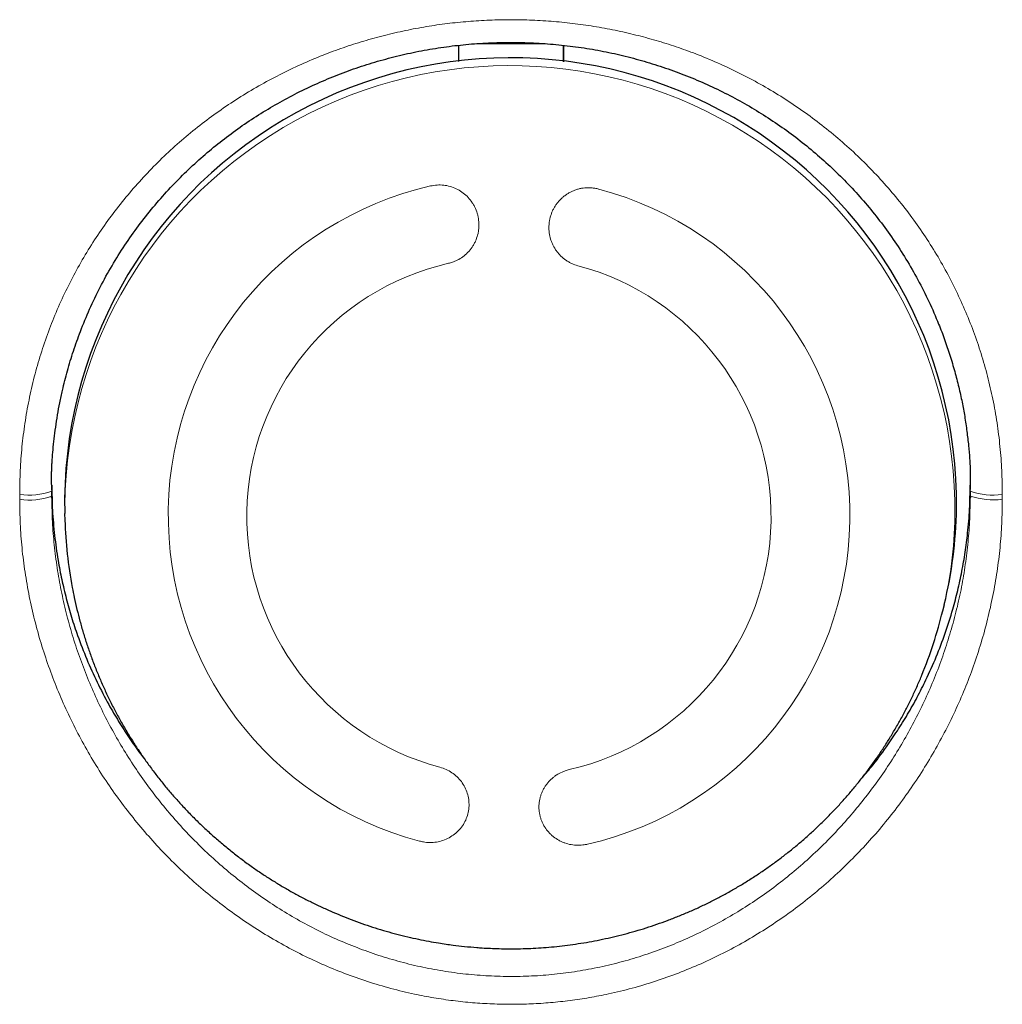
# Model space of a CAD drawing. Header units: millimetres. Extents: x 8 to 869, y 12 to 812.
# Tile 207 of 230: x 483 to 494, y 715 to 727. Entities that reach past the tile are written whole.
import ezdxf

# ---------------------------------------------------------------- set-up
doc = ezdxf.new("R2010")
doc.units = ezdxf.units.MM

msp = doc.modelspace()

# ---------------------------------------------------------------- linework, layer by layer
at = {"color": 7, "linetype": 'Continuous', "lineweight": 30}
for p, q in [((488.777, 726.244), (487.995, 726.244)), ((487.787, 726.226), (487.787, 726.04)), ((488.987, 726.037), (488.987, 726.225)), ((488.987, 726.225), (488.987, 726.037)), ((483.137, 721.19), (483.137, 721.194)), ((483.137, 721.192), (483.137, 721.188)), ((483.137, 721.189), (483.137, 721.15)), ((493.637, 721.152), (493.637, 721.192)), ((483.137, 721.142), (483.137, 721.15)), ((483.137, 721.113), (483.137, 721.128)), ((483.137, 721.07), (483.137, 721.113)), ((493.636, 721.151), (493.636, 721.143)), ((493.637, 721.128), (493.637, 721.112)), ((493.637, 721.111), (493.637, 721.07)), ((483.284, 720.871), (483.287, 720.793)), ((493.323, 719.756), (493.341, 719.831))]:
    msp.add_line(p, q, dxfattribs=at)
at = {"color": 252, "linetype": 'Continuous', "lineweight": 0}
for p, q in [((483.137, 721.194), (483.137, 721.192)), ((483.137, 721.188), (483.137, 721.146)), ((493.637, 721.147), (493.637, 721.194)), ((482.77, 721.032), (482.77, 721.088)), ((483.137, 721.127), (483.137, 721.142)), ((483.137, 721.113), (483.137, 721.127)), ((483.137, 721.07), (483.137, 721.12)), ((493.636, 721.143), (493.637, 721.127)), ((493.637, 721.147), (493.637, 721.07)), ((493.637, 721.127), (493.637, 721.111)), ((494.004, 721.089), (494.004, 721.032))]:
    msp.add_line(p, q, dxfattribs=at)
at = {"color": 7, "linetype": 'Continuous', "lineweight": 30}
for centre, radius, start, end in [((488.382, 720.984), 5.099, 359.3081, 181.274), ((488.468, 721.008), 5.013, 346.4206, 359.0195), ((488.293, 720.948), 5.009, 181.7772, 190.6394), ((488.454, 720.932), 5.008, 337.5507, 346.4201)]:
    msp.add_arc(centre, radius, start, end, dxfattribs=at)
at = {"color": 252, "linetype": 'Continuous', "lineweight": 0}
for centre, radius, start, end in [((488.374, 720.906), 5.088, 359.3081, 181.274), ((488.328, 720.854), 3.86, 102.8788, 255.1603), ((488.401, 720.85), 3.86, 282.8788, 75.1603), ((488.335, 720.838), 2.969, 102.8808, 255.1582), ((488.391, 720.835), 2.969, 282.8808, 75.1582), ((482.878, 721.817), 0.737, 261.5589, 290.5657), ((482.882, 721.751), 0.727, 261.1162, 290.4889), ((493.896, 721.817), 0.737, 249.4363, 278.4402), ((493.901, 721.846), 0.82, 251.2046, 277.1913), ((488.46, 720.93), 5.003, 346.4206, 359.0195)]:
    msp.add_arc(centre, radius, start, end, dxfattribs=at)
for points, knots in [([(482.77, 721.088), (482.771, 721.18), (482.773, 721.361), (482.794, 721.633), (482.827, 721.902), (482.874, 722.169), (482.935, 722.434), (483.009, 722.694), (483.097, 722.951), (483.197, 723.202), (483.309, 723.447), (483.434, 723.684), (483.57, 723.916), (483.718, 724.14), (483.878, 724.357), (484.048, 724.566), (484.229, 724.767), (484.419, 724.958), (484.619, 725.14), (484.827, 725.311), (485.044, 725.472), (485.269, 725.623), (485.502, 725.763), (485.741, 725.892), (485.986, 726.009), (486.229, 726.112), (486.468, 726.2), (486.702, 726.275), (486.939, 726.34), (487.179, 726.396), (487.419, 726.441), (487.659, 726.476), (487.899, 726.5), (488.14, 726.515), (488.384, 726.52), (488.629, 726.516), (488.876, 726.5), (489.122, 726.475), (489.366, 726.439), (489.607, 726.393), (489.843, 726.338), (490.075, 726.274), (490.303, 726.201), (490.539, 726.114), (490.781, 726.012), (491.027, 725.895), (491.267, 725.766), (491.5, 725.626), (491.726, 725.475), (491.943, 725.314), (492.152, 725.142), (492.352, 724.961), (492.542, 724.77), (492.722, 724.571), (492.892, 724.363), (493.052, 724.146), (493.2, 723.921), (493.338, 723.689), (493.463, 723.45), (493.575, 723.205), (493.676, 722.954), (493.763, 722.7), (493.837, 722.441), (493.898, 722.177), (493.946, 721.909), (493.979, 721.637), (494, 721.364), (494.003, 721.18), (494.004, 721.089)], [0, 0, 0, 0, 0.015637, 0.031226, 0.046809, 0.062427, 0.078067, 0.093691, 0.109338, 0.12505, 0.140603, 0.156146, 0.171717, 0.187354, 0.202998, 0.218627, 0.234279, 0.249991, 0.265591, 0.281166, 0.296752, 0.312385, 0.328021, 0.343621, 0.359222, 0.37486, 0.388899, 0.402903, 0.416897, 0.430909, 0.444921, 0.458627, 0.472314, 0.486007, 0.499731, 0.513778, 0.527798, 0.541813, 0.55585, 0.569875, 0.583582, 0.597275, 0.61098, 0.62472, 0.640382, 0.656009, 0.671638, 0.687304, 0.702969, 0.71859, 0.734202, 0.749842, 0.765478, 0.781057, 0.796616, 0.812191, 0.827908, 0.843562, 0.859188, 0.874828, 0.890439, 0.905991, 0.921523, 0.937074, 0.952813, 0.968519, 0.984234, 1, 1, 1, 1]), ([(487.468, 724.617), (487.492, 724.621), (487.529, 724.628), (487.579, 724.629), (487.629, 724.626), (487.691, 724.613), (487.761, 724.587), (487.827, 724.549), (487.885, 724.5), (487.927, 724.452), (487.955, 724.409), (487.98, 724.364), (487.998, 724.316), (488.011, 724.266), (488.02, 724.215), (488.021, 724.164), (488.017, 724.112), (488.008, 724.062), (487.993, 724.012), (487.972, 723.966), (487.946, 723.921), (487.916, 723.88), (487.881, 723.844), (487.842, 723.81), (487.8, 723.782), (487.755, 723.759), (487.716, 723.744), (487.689, 723.736), (487.673, 723.732)], [0, 0, 0, 0, 0.0521741, 0.078948, 0.1059194, 0.1580911, 0.2117573, 0.2642818, 0.3182949, 0.3714375, 0.3986936, 0.4261465, 0.4796991, 0.5071744, 0.5348514, 0.588454, 0.6159623, 0.6436755, 0.6970346, 0.7244215, 0.7520135, 0.8050008, 0.8321965, 0.8595956, 0.9122354, 0.9392499, 0.9664651, 1, 1, 1, 1]), ([(489.151, 723.705), (489.127, 723.712), (489.092, 723.724), (489.047, 723.747), (489.004, 723.774), (488.965, 723.806), (488.93, 723.843), (488.899, 723.882), (488.873, 723.925), (488.852, 723.971), (488.835, 724.019), (488.824, 724.069), (488.82, 724.12), (488.82, 724.158), (488.823, 724.196), (488.829, 724.234), (488.838, 724.271), (488.851, 724.307), (488.866, 724.343), (488.885, 724.376), (488.906, 724.409), (488.93, 724.439), (488.956, 724.467), (488.985, 724.493), (489.016, 724.517), (489.049, 724.537), (489.083, 724.555), (489.118, 724.57), (489.155, 724.582), (489.205, 724.593), (489.255, 724.598), (489.306, 724.596), (489.347, 724.591), (489.374, 724.585), (489.389, 724.581)], [0, 0, 0, 0, 0.052401, 0.079289, 0.106374, 0.158964, 0.185657, 0.212736, 0.265456, 0.292212, 0.319353, 0.372384, 0.399296, 0.426595, 0.453134, 0.480047, 0.507151, 0.534644, 0.561336, 0.588213, 0.615672, 0.643333, 0.670062, 0.696979, 0.724486, 0.752198, 0.778786, 0.80556, 0.83293, 0.860507, 0.913432, 0.940304, 0.967577, 1, 1, 1, 1]), ([(493.637, 721.07), (493.636, 720.982), (493.634, 720.808), (493.614, 720.547), (493.583, 720.287), (493.54, 720.03), (493.484, 719.774), (493.415, 719.52), (493.335, 719.269), (493.243, 719.021), (493.14, 718.779), (493.026, 718.542), (492.901, 718.311), (492.766, 718.085), (492.62, 717.865), (492.463, 717.652), (492.298, 717.446), (492.123, 717.249), (491.939, 717.061), (491.748, 716.882), (491.548, 716.713), (491.338, 716.552), (491.121, 716.402), (490.897, 716.263), (490.667, 716.136), (490.431, 716.021), (490.191, 715.918), (489.945, 715.828), (489.693, 715.751), (489.437, 715.687), (489.178, 715.637), (488.917, 715.601), (488.656, 715.579), (488.394, 715.572), (488.132, 715.579), (487.869, 715.6), (487.608, 715.635), (487.348, 715.684), (487.093, 715.748), (486.842, 715.824), (486.595, 715.914), (486.352, 716.016), (486.115, 716.132), (485.883, 716.259), (485.659, 716.398), (485.443, 716.547), (485.234, 716.707), (485.032, 716.877), (484.839, 717.057), (484.654, 717.246), (484.479, 717.443), (484.313, 717.648), (484.158, 717.86), (484.012, 718.079), (483.876, 718.305), (483.75, 718.537), (483.635, 718.776), (483.532, 719.018), (483.44, 719.264), (483.36, 719.513), (483.292, 719.766), (483.236, 720.022), (483.191, 720.281), (483.16, 720.543), (483.14, 720.806), (483.138, 720.982), (483.137, 721.07)], [0, 0, 0, 0, 0.015677, 0.031264, 0.046801, 0.062327, 0.07788, 0.093496, 0.109204, 0.12491, 0.140531, 0.15611, 0.171682, 0.187278, 0.202941, 0.218651, 0.234351, 0.249986, 0.265551, 0.281102, 0.296673, 0.312302, 0.328022, 0.343728, 0.359327, 0.374862, 0.390376, 0.405907, 0.421499, 0.437196, 0.452894, 0.468486, 0.484019, 0.499539, 0.515091, 0.530722, 0.546433, 0.562108, 0.577693, 0.593252, 0.608828, 0.624464, 0.640186, 0.655897, 0.671523, 0.687114, 0.702708, 0.718342, 0.734061, 0.749798, 0.765458, 0.781062, 0.796644, 0.812237, 0.827892, 0.8436, 0.859303, 0.874942, 0.890506, 0.906041, 0.921583, 0.937169, 0.952832, 0.968555, 0.984292, 1, 1, 1, 1]), ([(494.004, 721.032), (494.003, 720.94), (494, 720.756), (493.98, 720.48), (493.946, 720.205), (493.898, 719.931), (493.837, 719.659), (493.764, 719.39), (493.676, 719.125), (493.577, 718.864), (493.465, 718.608), (493.342, 718.359), (493.208, 718.115), (493.061, 717.877), (492.904, 717.645), (492.736, 717.422), (492.558, 717.206), (492.369, 716.999), (492.172, 716.802), (491.966, 716.615), (491.752, 716.438), (491.528, 716.271), (491.297, 716.115), (491.057, 715.97), (490.812, 715.838), (490.56, 715.718), (490.302, 715.612), (490.039, 715.518), (489.773, 715.438), (489.52, 715.377), (489.283, 715.331), (489.062, 715.298), (488.84, 715.274), (488.618, 715.259), (488.395, 715.254), (488.171, 715.259), (487.948, 715.273), (487.726, 715.296), (487.504, 715.329), (487.266, 715.374), (487.013, 715.435), (486.746, 715.514), (486.483, 715.607), (486.225, 715.714), (485.972, 715.833), (485.726, 715.965), (485.486, 716.109), (485.254, 716.265), (485.029, 716.433), (484.813, 716.61), (484.606, 716.798), (484.408, 716.996), (484.22, 717.202), (484.042, 717.417), (483.874, 717.639), (483.716, 717.87), (483.569, 718.108), (483.434, 718.353), (483.31, 718.604), (483.198, 718.86), (483.099, 719.121), (483.012, 719.385), (482.938, 719.652), (482.877, 719.923), (482.829, 720.198), (482.794, 720.476), (482.773, 720.754), (482.771, 720.94), (482.77, 721.032)], [0, 0, 0, 0, 0.015567, 0.031131, 0.046734, 0.062416, 0.078005, 0.093609, 0.109266, 0.125012, 0.140562, 0.156108, 0.171684, 0.187326, 0.203001, 0.218641, 0.234281, 0.249957, 0.265581, 0.281143, 0.296676, 0.312216, 0.327935, 0.343572, 0.359165, 0.374752, 0.390424, 0.406018, 0.421573, 0.43713, 0.449653, 0.462134, 0.474596, 0.487059, 0.499544, 0.51207, 0.524578, 0.537084, 0.549612, 0.562183, 0.577744, 0.593301, 0.608898, 0.624575, 0.640186, 0.655801, 0.671462, 0.687207, 0.702834, 0.718454, 0.734106, 0.749824, 0.765431, 0.781003, 0.796578, 0.812189, 0.827912, 0.843573, 0.859204, 0.874842, 0.890489, 0.906052, 0.921567, 0.93707, 0.952877, 0.968607, 0.984301, 1, 1, 1, 1]), ([(487.575, 717.968), (487.599, 717.96), (487.646, 717.944), (487.712, 717.907), (487.771, 717.86), (487.821, 717.804), (487.86, 717.74), (487.889, 717.671), (487.905, 717.599), (487.909, 717.525), (487.899, 717.451), (487.878, 717.38), (487.844, 717.313), (487.799, 717.253), (487.744, 717.202), (487.68, 717.16), (487.61, 717.129), (487.536, 717.11), (487.46, 717.105), (487.394, 717.11), (487.355, 717.119), (487.34, 717.123)], [0, 0, 0, 0, 0.053196, 0.106392, 0.159581, 0.212772, 0.266089, 0.319408, 0.373038, 0.42667, 0.480681, 0.534693, 0.589024, 0.643354, 0.697773, 0.75219, 0.806331, 0.860468, 0.914013, 0.967555, 1, 1, 1, 1]), ([(489.261, 717.087), (489.249, 717.085), (489.225, 717.08), (489.188, 717.076), (489.15, 717.075), (489.112, 717.077), (489.062, 717.083), (489.014, 717.096), (488.968, 717.115), (488.923, 717.137), (488.882, 717.164), (488.844, 717.197), (488.809, 717.232), (488.779, 717.272), (488.754, 717.315), (488.738, 717.349), (488.726, 717.384), (488.716, 717.42), (488.71, 717.457), (488.706, 717.494), (488.706, 717.531), (488.71, 717.569), (488.716, 717.606), (488.726, 717.642), (488.739, 717.677), (488.755, 717.711), (488.773, 717.744), (488.802, 717.785), (488.836, 717.823), (488.874, 717.855), (488.915, 717.885), (488.959, 717.909), (489.009, 717.929), (489.037, 717.936), (489.052, 717.94)], [0, 0, 0, 0, 0.0260117, 0.0522054, 0.078972, 0.105936, 0.1319475, 0.1848453, 0.2117917, 0.2379798, 0.2912273, 0.3183467, 0.3448426, 0.3987217, 0.4261672, 0.4528669, 0.4797515, 0.5072192, 0.5348888, 0.5616128, 0.5885234, 0.6160243, 0.6437299, 0.6703323, 0.6971211, 0.7245006, 0.7520851, 0.778502, 0.8322441, 0.8596358, 0.8858797, 0.9392664, 0.9664742, 1, 1, 1, 1])]:
    msp.add_open_spline(points, degree=3, knots=knots, dxfattribs=at)
at = {"color": 7, "linetype": 'Continuous', "lineweight": 30}
for points, knots in [([(483.137, 721.15), (483.137, 721.163), (483.136, 721.187), (483.133, 721.226), (483.132, 721.266), (483.133, 721.308), (483.135, 721.349), (483.137, 721.393), (483.139, 721.439), (483.144, 721.508), (483.151, 721.603), (483.164, 721.727), (483.181, 721.86), (483.202, 721.998), (483.228, 722.138), (483.265, 722.307), (483.314, 722.504), (483.383, 722.729), (483.466, 722.965), (483.568, 723.21), (483.688, 723.461), (483.823, 723.705), (483.969, 723.939), (484.126, 724.162), (484.293, 724.374), (484.469, 724.574), (484.651, 724.762), (484.84, 724.937), (485.034, 725.1), (485.236, 725.254), (485.446, 725.397), (485.663, 725.531), (485.886, 725.654), (486.115, 725.766), (486.348, 725.867), (486.587, 725.957), (486.831, 726.036), (487.079, 726.103), (487.331, 726.159), (487.585, 726.203), (487.84, 726.234), (488.096, 726.254), (488.353, 726.261), (488.611, 726.257), (488.869, 726.24), (489.126, 726.211), (489.381, 726.171), (489.632, 726.118), (489.88, 726.054), (490.124, 725.978), (490.365, 725.891), (490.602, 725.792), (490.833, 725.682), (491.058, 725.562), (491.276, 725.43), (491.488, 725.289), (491.694, 725.136), (491.893, 724.972), (492.084, 724.799), (492.267, 724.615), (492.44, 724.422), (492.604, 724.22), (492.759, 724.006), (492.905, 723.781), (493.041, 723.543), (493.167, 723.295), (493.266, 723.067), (493.345, 722.861), (493.406, 722.68), (493.46, 722.498), (493.506, 722.319), (493.544, 722.148), (493.575, 721.978), (493.599, 721.812), (493.618, 721.651), (493.629, 721.52), (493.636, 721.413), (493.638, 721.327), (493.637, 721.239), (493.637, 721.181), (493.637, 721.15)], [0, 0, 0, 0, 0.003206, 0.006042, 0.00858, 0.011002, 0.013534, 0.016193, 0.018979, 0.021892, 0.028876, 0.036496, 0.044754, 0.053386, 0.06212, 0.070964, 0.085102, 0.099562, 0.114325, 0.131332, 0.148581, 0.165831, 0.182872, 0.19975, 0.216445, 0.232894, 0.24904, 0.264886, 0.2805, 0.296037, 0.311651, 0.327289, 0.342868, 0.3584, 0.373893, 0.389378, 0.404906, 0.420529, 0.436184, 0.451757, 0.467263, 0.48274, 0.498226, 0.513776, 0.529393, 0.545021, 0.560601, 0.576107, 0.591592, 0.607094, 0.622652, 0.638292, 0.653935, 0.669504, 0.685084, 0.700727, 0.716476, 0.732326, 0.748273, 0.764265, 0.780239, 0.796283, 0.812566, 0.829162, 0.846079, 0.863248, 0.880592, 0.892247, 0.903993, 0.915811, 0.927188, 0.937965, 0.94815, 0.958845, 0.968767, 0.977901, 0.982984, 0.988296, 0.993958, 1, 1, 1, 1]), ([(483.137, 721.194), (483.138, 721.098), (483.141, 720.906), (483.167, 720.618), (483.203, 720.355), (483.25, 720.115), (483.301, 719.898), (483.361, 719.684), (483.438, 719.452), (483.534, 719.203), (483.653, 718.94), (483.776, 718.703), (483.9, 718.491), (484.021, 718.304), (484.12, 718.161), (484.182, 718.082), (484.198, 718.062)], [0, 0, 0, 0, 0.0856765, 0.171419, 0.2570955, 0.3232109, 0.3893869, 0.4555629, 0.5216783, 0.6073548, 0.6930973, 0.7787738, 0.8448892, 0.9110652, 0.9772412, 1, 1, 1, 1]), ([(492.391, 717.834), (492.429, 717.879), (492.53, 717.996), (492.667, 718.181), (492.805, 718.383), (492.923, 718.573), (493.032, 718.767), (493.142, 718.986), (493.251, 719.23), (493.353, 719.499), (493.434, 719.754), (493.496, 719.99), (493.543, 720.207), (493.581, 720.427), (493.611, 720.664), (493.633, 720.92), (493.635, 721.103), (493.637, 721.194)], [0, 0, 0, 0, 0.0480931, 0.1269127, 0.1877367, 0.2486164, 0.3094962, 0.3703202, 0.4491398, 0.52802, 0.6068396, 0.6676636, 0.7285434, 0.7894231, 0.8502471, 0.9251236, 1, 1, 1, 1]), ([(483.137, 721.046), (483.137, 721.049), (483.136, 721.054), (483.132, 721.059), (483.131, 721.062)], [0, 0, 0, 0, 0.490459, 1, 1, 1, 1]), ([(493.643, 721.062), (493.641, 721.059), (493.638, 721.054), (493.637, 721.049), (493.637, 721.047)], [0, 0, 0, 0, 0.509574, 1, 1, 1, 1]), ([(483.371, 720.023), (483.378, 719.985), (483.394, 719.901), (483.424, 719.773), (483.458, 719.639), (483.496, 719.505), (483.538, 719.373), (483.583, 719.242), (483.632, 719.112), (483.685, 718.983), (483.741, 718.856), (483.801, 718.73), (483.864, 718.605), (483.931, 718.483), (484.002, 718.362), (484.076, 718.242), (484.153, 718.125), (484.233, 718.01), (484.317, 717.897), (484.404, 717.786), (484.495, 717.677), (484.588, 717.571), (484.685, 717.467), (484.784, 717.365), (484.887, 717.267), (484.993, 717.171), (485.101, 717.078), (485.213, 716.987), (485.327, 716.9), (485.44, 716.818), (485.552, 716.742), (485.661, 716.672), (485.772, 716.604), (485.885, 716.539), (485.999, 716.478), (486.115, 716.419), (486.232, 716.363), (486.351, 716.31), (486.47, 716.26), (486.591, 716.213), (486.713, 716.17), (486.835, 716.129), (486.958, 716.092), (487.082, 716.058), (487.205, 716.027), (487.326, 716), (487.444, 715.977), (487.549, 715.959), (487.642, 715.944), (487.741, 715.931), (487.811, 715.923), (487.854, 715.918)], [0, 0, 0, 0, 0.018121, 0.039421, 0.060738, 0.082074, 0.103429, 0.124802, 0.146196, 0.16761, 0.189045, 0.210502, 0.231981, 0.253484, 0.275011, 0.296563, 0.318143, 0.33975, 0.361387, 0.383054, 0.404755, 0.426491, 0.448264, 0.470077, 0.491933, 0.513836, 0.535789, 0.557797, 0.579866, 0.602001, 0.621931, 0.641856, 0.661776, 0.68169, 0.701595, 0.721491, 0.741374, 0.761243, 0.781094, 0.80092, 0.820714, 0.840465, 0.860154, 0.879748, 0.899191, 0.918365, 0.936984, 0.954125, 0.967564, 0.979907, 1, 1, 1, 1]), ([(487.854, 715.918), (487.902, 715.914), (487.969, 715.907), (488.068, 715.9), (488.152, 715.896), (488.253, 715.892), (488.358, 715.891), (488.469, 715.891), (488.584, 715.894), (488.701, 715.9), (488.82, 715.909), (488.941, 715.921), (489.064, 715.936), (489.187, 715.954), (489.311, 715.975), (489.435, 716), (489.559, 716.027), (489.684, 716.058), (489.808, 716.093), (489.932, 716.13), (490.055, 716.171), (490.177, 716.215), (490.299, 716.263), (490.42, 716.313), (490.54, 716.367), (490.659, 716.424), (490.776, 716.484), (490.892, 716.548), (491.007, 716.614), (491.119, 716.684), (491.231, 716.756), (491.34, 716.832), (491.448, 716.911), (491.553, 716.992), (491.657, 717.076), (491.759, 717.163), (491.858, 717.253), (491.955, 717.346), (492.049, 717.441), (492.141, 717.539), (492.231, 717.639), (492.317, 717.742), (492.402, 717.847), (492.483, 717.954), (492.561, 718.063), (492.637, 718.175), (492.71, 718.289), (492.779, 718.404), (492.846, 718.522), (492.909, 718.641), (492.969, 718.763), (493.026, 718.885), (493.064, 718.971), (493.082, 719.016), (493.083, 719.019)], [0, 0, 0, 0, 0.022103, 0.030903, 0.045537, 0.06072, 0.077006, 0.094008, 0.111573, 0.129576, 0.147931, 0.166572, 0.185449, 0.204525, 0.223771, 0.243162, 0.26268, 0.282309, 0.302036, 0.321852, 0.341746, 0.36171, 0.38174, 0.401828, 0.42197, 0.442162, 0.4624, 0.48268, 0.503001, 0.523358, 0.54375, 0.564175, 0.584632, 0.605117, 0.62563, 0.64617, 0.666735, 0.687324, 0.707936, 0.72857, 0.749226, 0.769902, 0.790599, 0.811314, 0.832049, 0.852801, 0.873572, 0.894359, 0.915164, 0.935986, 0.956824, 0.977678, 0.998547, 1, 1, 1, 1])]:
    msp.add_open_spline(points, degree=3, knots=knots, dxfattribs=at)

doc.saveas('drawing.dxf')
